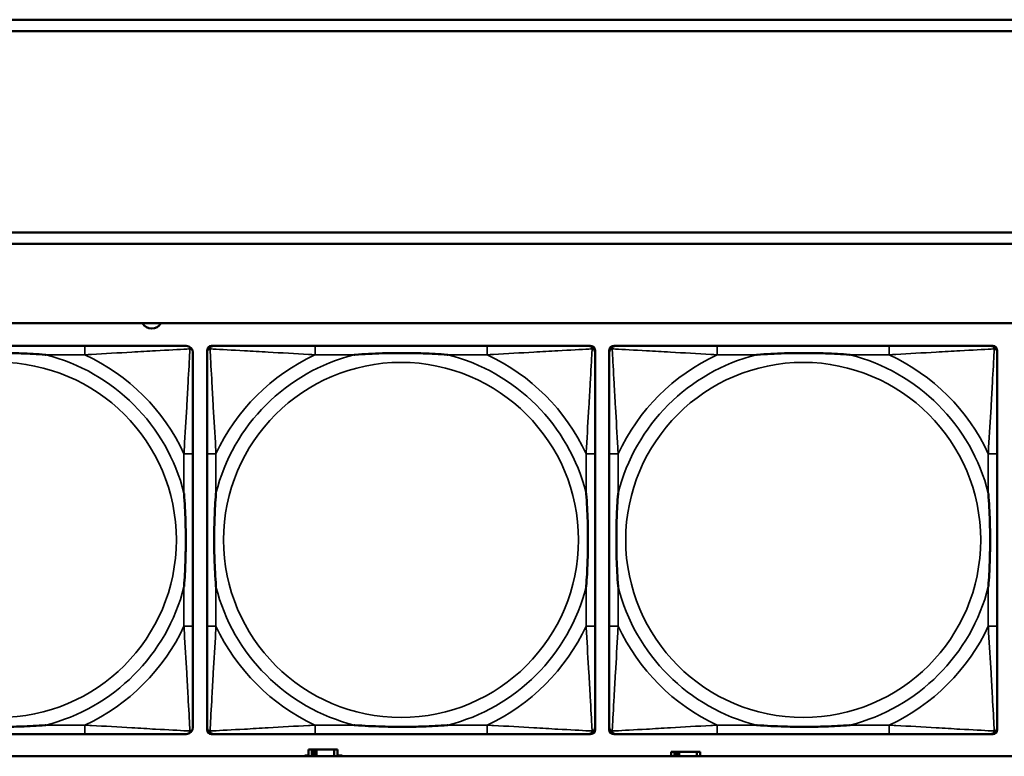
# Model space of a CAD drawing. Header units: inches. Extents: x 1.4 to 53.9, y 1.3 to 58.
# Tile 96 of 227: x 22 to 23.7, y 43.7 to 45. Entities that reach past the tile are written whole.
import ezdxf

# ---------------------------------------------------------------- set-up
doc = ezdxf.new("R2010")
doc.units = ezdxf.units.IN
doc.header["$MEASUREMENT"] = 0
doc.layers.add('Visible (ANSI)', color=7, linetype='Continuous', lineweight=50)
doc.layers.add('Visible Narrow (ANSI)', color=7, linetype='Continuous', lineweight=35)

msp = doc.modelspace()

# ---------------------------------------------------------------- linework, layer by layer
at = {"layer": 'Visible (ANSI)'}
for p, q in [((19.4287, 45.0414), (27.5757, 45.0414)), ((27.5757, 45.0214), (19.4287, 45.0214)), ((19.4287, 44.6661), (27.5757, 44.6661)), ((27.5757, 44.6461), (19.4287, 44.6461)), ((19.4287, 44.5061), (36.5227, 44.5061)), ((22.0933, 44.4658), (21.7894, 44.4658)), ((22.3088, 43.7886), (22.3088, 44.4579)), ((22.3167, 44.4658), (22.3206, 44.4658)), ((22.8033, 44.4658), (22.4994, 44.4658)), ((22.982, 44.4658), (22.986, 44.4658)), ((22.9939, 44.4579), (22.9939, 44.454)), ((23.0188, 43.7886), (23.0188, 44.4579)), ((23.0267, 44.4658), (23.0306, 44.4658)), ((23.5133, 44.4658), (23.2094, 44.4658)), ((23.692, 44.4658), (23.696, 44.4658)), ((23.7039, 44.4579), (23.7039, 44.454)), ((22.2839, 43.9713), (22.2839, 44.2753)), ((22.3088, 44.2753), (22.3088, 43.9713)), ((22.9939, 43.9713), (22.9939, 44.2753)), ((23.0188, 44.2753), (23.0188, 43.9713)), ((23.7039, 43.9713), (23.7039, 44.2753)), ((22.9939, 43.7926), (22.9939, 43.7886)), ((23.7039, 43.7926), (23.7039, 43.7886)), ((21.7894, 43.7808), (22.0933, 43.7808)), ((22.986, 43.7808), (22.3167, 43.7808)), ((22.4994, 43.7808), (22.8033, 43.7808)), ((23.696, 43.7808), (23.0267, 43.7808)), ((23.2094, 43.7808), (23.5133, 43.7808)), ((22.494, 43.7534), (22.4882, 43.7534)), ((22.4882, 43.7534), (22.4882, 43.7414)), ((22.494, 43.7534), (22.498, 43.7534)), ((22.494, 43.7414), (22.494, 43.7534)), ((22.498, 43.7414), (22.498, 43.7534)), ((22.498, 43.7534), (22.5021, 43.7534)), ((22.5021, 43.7534), (22.5021, 43.7414)), ((22.5021, 43.7534), (22.5334, 43.7534)), ((22.5334, 43.7534), (22.5334, 43.7414)), ((22.5392, 43.7534), (22.5334, 43.7534)), ((22.5392, 43.7414), (22.5392, 43.7534)), ((36.5227, 43.7414), (19.4287, 43.7414)), ((22.4817, 43.7414), (22.4817, 43.7429)), ((22.4817, 43.7429), (22.4882, 43.7429)), ((22.5392, 43.7429), (22.5473, 43.7429)), ((22.5473, 43.7429), (22.5473, 43.7414)), ((23.134, 43.7494), (23.1282, 43.7494)), ((23.1282, 43.7494), (23.1282, 43.7414)), ((23.134, 43.7494), (23.138, 43.7494)), ((23.134, 43.7414), (23.134, 43.7494)), ((23.138, 43.7414), (23.138, 43.7494)), ((23.138, 43.7494), (23.1421, 43.7494)), ((23.1421, 43.7494), (23.1421, 43.7414)), ((23.1421, 43.7494), (23.1734, 43.7494)), ((23.1734, 43.7494), (23.1734, 43.7414)), ((23.1792, 43.7494), (23.1734, 43.7494)), ((23.1792, 43.7414), (23.1792, 43.7494))]:
    msp.add_line(p, q, dxfattribs=at)
for centre, radius, start, end in [((22.2112, 44.5149), 0.0185, 208.5418, 331.4582), ((22.272, 44.454), 0.0118, 0, 90), ((22.3167, 44.4579), 0.00787, 90, 180), ((22.3206, 44.454), 0.0118, 90, 180), ((22.982, 44.454), 0.0118, 0, 90), ((22.986, 44.4579), 0.00787, 0, 90), ((23.0267, 44.4579), 0.00787, 90, 180), ((23.0306, 44.454), 0.0118, 90, 180), ((23.692, 44.454), 0.0118, 0, 90), ((23.696, 44.4579), 0.00787, 0, 90), ((22.272, 43.7926), 0.0118, 270, 360), ((22.3206, 43.7926), 0.0118, 180, 270), ((22.3167, 43.7886), 0.00787, 180, 270), ((22.982, 43.7926), 0.0118, 270, 360), ((22.986, 43.7886), 0.00787, 270, 0), ((23.0306, 43.7926), 0.0118, 180, 270), ((23.0267, 43.7886), 0.00787, 180, 270), ((23.692, 43.7926), 0.0118, 270, 360), ((23.696, 43.7886), 0.00787, 270, 0)]:
    msp.add_arc(centre, radius, start, end, dxfattribs=at)
for points, knots in [([(21.8586, 44.4501), (21.859, 44.4501), (21.8595, 44.4501), (21.876, 44.4514), (21.892, 44.4522), (21.915, 44.4529), (21.9217, 44.4531), (21.9309, 44.4532), (21.9333, 44.4532), (21.9374, 44.4532), (21.939, 44.4532), (21.9421, 44.4532), (21.9437, 44.4532), (21.9472, 44.4532), (21.9493, 44.4532), (21.9555, 44.4532), (21.9596, 44.4531), (21.9693, 44.4529), (21.9749, 44.4527), (21.9947, 44.452), (22.0087, 44.4512), (22.0232, 44.4501), (22.0236, 44.4501), (22.0241, 44.4501)], [-0.416114, -0.416114, -0.416114, -0.416114, -0.4127691, -0.4127691, -0.2896446, -0.2896446, -0.2388934, -0.2388934, -0.2201881, -0.2201881, -0.2080204, -0.2080204, -0.196499, -0.196499, -0.1809939, -0.1809939, -0.149741, -0.149741, -0.1073162, -0.1073162, 0, 0, 0.0033356, 0.0033356, 0.0033356, 0.0033356]), ([(22.272, 44.4658), (22.2572, 44.4658), (22.2156, 44.4658), (22.1749, 44.4658), (22.1484, 44.4658), (22.1205, 44.4658), (22.0933, 44.4658)], [-0.5252205, -0.5252205, -0.5252205, -0.5252205, -0.20743, -0.20743, -0.20743, 0, 0, 0, 0]), ([(22.2839, 44.2753), (22.2839, 44.2788), (22.2839, 44.2824), (22.2839, 44.286), (22.2839, 44.3192), (22.2839, 44.3529), (22.2839, 44.3838), (22.2839, 44.4107), (22.2839, 44.4363), (22.2839, 44.4497), (22.2839, 44.4513), (22.2839, 44.4528), (22.2839, 44.454)], [0, 0, 0, 0, 0.0272471, 0.0272471, 0.0272471, 0.2790553, 0.2790553, 0.2790553, 0.4988354, 0.4988354, 0.4988354, 0.5252205, 0.5252205, 0.5252205, 0.5252205]), ([(22.3088, 44.454), (22.3088, 44.4391), (22.3088, 44.3975), (22.3088, 44.3569), (22.3088, 44.3303), (22.3088, 44.3025), (22.3088, 44.2753)], [-0.5252205, -0.5252205, -0.5252205, -0.5252205, -0.20743, -0.20743, -0.20743, 0, 0, 0, 0]), ([(22.4994, 44.4658), (22.4958, 44.4658), (22.4922, 44.4658), (22.4886, 44.4658), (22.4554, 44.4658), (22.4217, 44.4658), (22.3908, 44.4658), (22.3639, 44.4658), (22.3383, 44.4658), (22.3249, 44.4658), (22.3233, 44.4658), (22.3219, 44.4658), (22.3206, 44.4658)], [0, 0, 0, 0, 0.0272471, 0.0272471, 0.0272471, 0.2790553, 0.2790553, 0.2790553, 0.4988354, 0.4988354, 0.4988354, 0.5252205, 0.5252205, 0.5252205, 0.5252205]), ([(22.5686, 44.4501), (22.569, 44.4501), (22.5695, 44.4501), (22.586, 44.4514), (22.602, 44.4522), (22.625, 44.4529), (22.6317, 44.4531), (22.6409, 44.4532), (22.6433, 44.4532), (22.6474, 44.4532), (22.649, 44.4532), (22.6521, 44.4532), (22.6537, 44.4532), (22.6572, 44.4532), (22.6593, 44.4532), (22.6655, 44.4532), (22.6696, 44.4531), (22.6793, 44.4529), (22.6849, 44.4527), (22.7047, 44.452), (22.7187, 44.4512), (22.7332, 44.4501), (22.7336, 44.4501), (22.7341, 44.4501)], [-0.416114, -0.416114, -0.416114, -0.416114, -0.4127691, -0.4127691, -0.2896446, -0.2896446, -0.2388934, -0.2388934, -0.2201881, -0.2201881, -0.2080204, -0.2080204, -0.196499, -0.196499, -0.1809939, -0.1809939, -0.149741, -0.149741, -0.1073162, -0.1073162, 0, 0, 0.0033356, 0.0033356, 0.0033356, 0.0033356]), ([(22.982, 44.4658), (22.9672, 44.4658), (22.9256, 44.4658), (22.8849, 44.4658), (22.8584, 44.4658), (22.8305, 44.4658), (22.8033, 44.4658)], [-0.5252205, -0.5252205, -0.5252205, -0.5252205, -0.20743, -0.20743, -0.20743, 0, 0, 0, 0]), ([(22.9939, 44.2753), (22.9939, 44.2788), (22.9939, 44.2824), (22.9939, 44.286), (22.9939, 44.3192), (22.9939, 44.3529), (22.9939, 44.3838), (22.9939, 44.4107), (22.9939, 44.4363), (22.9939, 44.4497), (22.9939, 44.4513), (22.9939, 44.4528), (22.9939, 44.454)], [0, 0, 0, 0, 0.0272471, 0.0272471, 0.0272471, 0.2790553, 0.2790553, 0.2790553, 0.4988354, 0.4988354, 0.4988354, 0.5252205, 0.5252205, 0.5252205, 0.5252205]), ([(23.0188, 44.454), (23.0188, 44.4391), (23.0188, 44.3975), (23.0188, 44.3569), (23.0188, 44.3303), (23.0188, 44.3025), (23.0188, 44.2753)], [-0.5252205, -0.5252205, -0.5252205, -0.5252205, -0.20743, -0.20743, -0.20743, 0, 0, 0, 0]), ([(23.2094, 44.4658), (23.2058, 44.4658), (23.2022, 44.4658), (23.1986, 44.4658), (23.1654, 44.4658), (23.1317, 44.4658), (23.1008, 44.4658), (23.0739, 44.4658), (23.0483, 44.4658), (23.0349, 44.4658), (23.0333, 44.4658), (23.0319, 44.4658), (23.0306, 44.4658)], [0, 0, 0, 0, 0.0272471, 0.0272471, 0.0272471, 0.2790553, 0.2790553, 0.2790553, 0.4988354, 0.4988354, 0.4988354, 0.5252205, 0.5252205, 0.5252205, 0.5252205]), ([(23.2786, 44.4501), (23.279, 44.4501), (23.2795, 44.4501), (23.296, 44.4514), (23.312, 44.4522), (23.335, 44.4529), (23.3417, 44.4531), (23.3509, 44.4532), (23.3533, 44.4532), (23.3574, 44.4532), (23.359, 44.4532), (23.3621, 44.4532), (23.3637, 44.4532), (23.3672, 44.4532), (23.3693, 44.4532), (23.3755, 44.4532), (23.3796, 44.4531), (23.3893, 44.4529), (23.3949, 44.4527), (23.4147, 44.452), (23.4287, 44.4512), (23.4432, 44.4501), (23.4436, 44.4501), (23.4441, 44.4501)], [-0.416114, -0.416114, -0.416114, -0.416114, -0.4127691, -0.4127691, -0.2896446, -0.2896446, -0.2388934, -0.2388934, -0.2201881, -0.2201881, -0.2080204, -0.2080204, -0.196499, -0.196499, -0.1809939, -0.1809939, -0.149741, -0.149741, -0.1073162, -0.1073162, 0, 0, 0.0033356, 0.0033356, 0.0033356, 0.0033356]), ([(23.692, 44.4658), (23.6772, 44.4658), (23.6356, 44.4658), (23.5949, 44.4658), (23.5684, 44.4658), (23.5405, 44.4658), (23.5133, 44.4658)], [-0.5252205, -0.5252205, -0.5252205, -0.5252205, -0.20743, -0.20743, -0.20743, 0, 0, 0, 0]), ([(23.7039, 44.2753), (23.7039, 44.2788), (23.7039, 44.2824), (23.7039, 44.286), (23.7039, 44.3192), (23.7039, 44.3529), (23.7039, 44.3838), (23.7039, 44.4107), (23.7039, 44.4363), (23.7039, 44.4497), (23.7039, 44.4513), (23.7039, 44.4528), (23.7039, 44.454)], [0, 0, 0, 0, 0.0272471, 0.0272471, 0.0272471, 0.2790553, 0.2790553, 0.2790553, 0.4988354, 0.4988354, 0.4988354, 0.5252205, 0.5252205, 0.5252205, 0.5252205]), ([(22.2681, 44.206), (22.2681, 44.2056), (22.2682, 44.2052), (22.2694, 44.1887), (22.2703, 44.1726), (22.271, 44.1496), (22.2711, 44.143), (22.2712, 44.1338), (22.2713, 44.1313), (22.2713, 44.1272), (22.2713, 44.1256), (22.2713, 44.1225), (22.2713, 44.121), (22.2713, 44.1174), (22.2713, 44.1153), (22.2712, 44.1092), (22.2711, 44.105), (22.2709, 44.0953), (22.2708, 44.0897), (22.2701, 44.0699), (22.2693, 44.0559), (22.2682, 44.0414), (22.2681, 44.041), (22.2681, 44.0405)], [-0.416114, -0.416114, -0.416114, -0.416114, -0.4127691, -0.4127691, -0.2896446, -0.2896446, -0.2388934, -0.2388934, -0.2201881, -0.2201881, -0.2080204, -0.2080204, -0.196499, -0.196499, -0.1809939, -0.1809939, -0.149741, -0.149741, -0.1073162, -0.1073162, 0, 0, 0.0033356, 0.0033356, 0.0033356, 0.0033356]), ([(22.3246, 44.0405), (22.3245, 44.041), (22.3245, 44.0414), (22.3233, 44.0579), (22.3224, 44.074), (22.3217, 44.0969), (22.3215, 44.1036), (22.3214, 44.1128), (22.3214, 44.1153), (22.3214, 44.1194), (22.3214, 44.121), (22.3214, 44.1241), (22.3214, 44.1256), (22.3214, 44.1292), (22.3214, 44.1312), (22.3215, 44.1374), (22.3215, 44.1416), (22.3217, 44.1513), (22.3219, 44.1569), (22.3226, 44.1766), (22.3234, 44.1907), (22.3245, 44.2052), (22.3245, 44.2056), (22.3246, 44.206)], [-0.416114, -0.416114, -0.416114, -0.416114, -0.4127691, -0.4127691, -0.2896446, -0.2896446, -0.2388934, -0.2388934, -0.2201881, -0.2201881, -0.2080204, -0.2080204, -0.196499, -0.196499, -0.1809939, -0.1809939, -0.149741, -0.149741, -0.1073162, -0.1073162, 0, 0, 0.0033356, 0.0033356, 0.0033356, 0.0033356]), ([(22.9781, 44.206), (22.9781, 44.2056), (22.9782, 44.2052), (22.9794, 44.1887), (22.9803, 44.1726), (22.981, 44.1496), (22.9811, 44.143), (22.9812, 44.1338), (22.9813, 44.1313), (22.9813, 44.1272), (22.9813, 44.1256), (22.9813, 44.1225), (22.9813, 44.121), (22.9813, 44.1174), (22.9813, 44.1153), (22.9812, 44.1092), (22.9811, 44.105), (22.9809, 44.0953), (22.9808, 44.0897), (22.9801, 44.0699), (22.9793, 44.0559), (22.9782, 44.0414), (22.9781, 44.041), (22.9781, 44.0405)], [-0.416114, -0.416114, -0.416114, -0.416114, -0.4127691, -0.4127691, -0.2896446, -0.2896446, -0.2388934, -0.2388934, -0.2201881, -0.2201881, -0.2080204, -0.2080204, -0.196499, -0.196499, -0.1809939, -0.1809939, -0.149741, -0.149741, -0.1073162, -0.1073162, 0, 0, 0.0033356, 0.0033356, 0.0033356, 0.0033356]), ([(23.0346, 44.0405), (23.0345, 44.041), (23.0345, 44.0414), (23.0333, 44.0579), (23.0324, 44.074), (23.0317, 44.0969), (23.0315, 44.1036), (23.0314, 44.1128), (23.0314, 44.1153), (23.0314, 44.1194), (23.0314, 44.121), (23.0314, 44.1241), (23.0314, 44.1256), (23.0314, 44.1292), (23.0314, 44.1312), (23.0315, 44.1374), (23.0315, 44.1416), (23.0317, 44.1513), (23.0319, 44.1569), (23.0326, 44.1766), (23.0334, 44.1907), (23.0345, 44.2052), (23.0345, 44.2056), (23.0346, 44.206)], [-0.416114, -0.416114, -0.416114, -0.416114, -0.4127691, -0.4127691, -0.2896446, -0.2896446, -0.2388934, -0.2388934, -0.2201881, -0.2201881, -0.2080204, -0.2080204, -0.196499, -0.196499, -0.1809939, -0.1809939, -0.149741, -0.149741, -0.1073162, -0.1073162, 0, 0, 0.0033356, 0.0033356, 0.0033356, 0.0033356]), ([(23.6881, 44.206), (23.6881, 44.2056), (23.6882, 44.2052), (23.6894, 44.1887), (23.6903, 44.1726), (23.691, 44.1496), (23.6911, 44.143), (23.6912, 44.1338), (23.6913, 44.1313), (23.6913, 44.1272), (23.6913, 44.1256), (23.6913, 44.1225), (23.6913, 44.121), (23.6913, 44.1174), (23.6913, 44.1153), (23.6912, 44.1092), (23.6911, 44.105), (23.6909, 44.0953), (23.6908, 44.0897), (23.6901, 44.0699), (23.6893, 44.0559), (23.6882, 44.0414), (23.6881, 44.041), (23.6881, 44.0405)], [-0.416114, -0.416114, -0.416114, -0.416114, -0.4127691, -0.4127691, -0.2896446, -0.2896446, -0.2388934, -0.2388934, -0.2201881, -0.2201881, -0.2080204, -0.2080204, -0.196499, -0.196499, -0.1809939, -0.1809939, -0.149741, -0.149741, -0.1073162, -0.1073162, 0, 0, 0.0033356, 0.0033356, 0.0033356, 0.0033356]), ([(22.2839, 43.7926), (22.2839, 43.8075), (22.2839, 43.8491), (22.2839, 43.8897), (22.2839, 43.9163), (22.2839, 43.9441), (22.2839, 43.9713)], [-0.5252205, -0.5252205, -0.5252205, -0.5252205, -0.20743, -0.20743, -0.20743, 0, 0, 0, 0]), ([(22.3088, 43.9713), (22.3088, 43.9441), (22.3088, 43.9163), (22.3088, 43.8897), (22.3088, 43.8491), (22.3088, 43.8075), (22.3088, 43.7926)], [3.9382945, 3.9382945, 3.9382945, 3.9382945, 4.1457245, 4.1457245, 4.1457245, 4.463515, 4.463515, 4.463515, 4.463515]), ([(22.9939, 43.7926), (22.9939, 43.8075), (22.9939, 43.8491), (22.9939, 43.8897), (22.9939, 43.9163), (22.9939, 43.9441), (22.9939, 43.9713)], [-0.5252205, -0.5252205, -0.5252205, -0.5252205, -0.20743, -0.20743, -0.20743, 0, 0, 0, 0]), ([(23.0188, 43.9713), (23.0188, 43.9441), (23.0188, 43.9163), (23.0188, 43.8897), (23.0188, 43.8491), (23.0188, 43.8075), (23.0188, 43.7926)], [3.9382945, 3.9382945, 3.9382945, 3.9382945, 4.1457245, 4.1457245, 4.1457245, 4.463515, 4.463515, 4.463515, 4.463515]), ([(23.7039, 43.7926), (23.7039, 43.8075), (23.7039, 43.8491), (23.7039, 43.8897), (23.7039, 43.9163), (23.7039, 43.9441), (23.7039, 43.9713)], [-0.5252205, -0.5252205, -0.5252205, -0.5252205, -0.20743, -0.20743, -0.20743, 0, 0, 0, 0]), ([(22.0241, 43.7965), (22.0236, 43.7965), (22.0232, 43.7965), (22.0087, 43.7954), (21.9947, 43.7946), (21.9749, 43.7939), (21.9693, 43.7937), (21.9596, 43.7935), (21.9555, 43.7934), (21.9493, 43.7934), (21.9472, 43.7934), (21.9437, 43.7934), (21.9421, 43.7934), (21.939, 43.7934), (21.9374, 43.7934), (21.9333, 43.7934), (21.9309, 43.7934), (21.9217, 43.7935), (21.915, 43.7937), (21.892, 43.7944), (21.876, 43.7952), (21.8595, 43.7965), (21.859, 43.7965), (21.8586, 43.7965)], [-0.4149464, -0.4149464, -0.4149464, -0.4149464, -0.41162, -0.41162, -0.3046026, -0.3046026, -0.2622958, -0.2622958, -0.23113, -0.23113, -0.215668, -0.215668, -0.2041787, -0.2041787, -0.1920448, -0.1920448, -0.1733916, -0.1733916, -0.1227817, -0.1227817, 0, 0, 0.0033356, 0.0033356, 0.0033356, 0.0033356]), ([(22.7341, 43.7965), (22.7336, 43.7965), (22.7332, 43.7965), (22.7187, 43.7954), (22.7047, 43.7946), (22.6849, 43.7939), (22.6793, 43.7937), (22.6696, 43.7935), (22.6655, 43.7934), (22.6593, 43.7934), (22.6572, 43.7934), (22.6537, 43.7934), (22.6521, 43.7934), (22.649, 43.7934), (22.6474, 43.7934), (22.6433, 43.7934), (22.6409, 43.7934), (22.6317, 43.7935), (22.625, 43.7937), (22.602, 43.7944), (22.586, 43.7952), (22.5695, 43.7965), (22.569, 43.7965), (22.5686, 43.7965)], [-0.4149464, -0.4149464, -0.4149464, -0.4149464, -0.41162, -0.41162, -0.3046026, -0.3046026, -0.2622958, -0.2622958, -0.23113, -0.23113, -0.215668, -0.215668, -0.2041787, -0.2041787, -0.1920448, -0.1920448, -0.1733916, -0.1733916, -0.1227817, -0.1227817, 0, 0, 0.0033356, 0.0033356, 0.0033356, 0.0033356]), ([(23.4441, 43.7965), (23.4436, 43.7965), (23.4432, 43.7965), (23.4287, 43.7954), (23.4147, 43.7946), (23.3949, 43.7939), (23.3893, 43.7937), (23.3796, 43.7935), (23.3755, 43.7934), (23.3693, 43.7934), (23.3672, 43.7934), (23.3637, 43.7934), (23.3621, 43.7934), (23.359, 43.7934), (23.3574, 43.7934), (23.3533, 43.7934), (23.3509, 43.7934), (23.3417, 43.7935), (23.335, 43.7937), (23.312, 43.7944), (23.296, 43.7952), (23.2795, 43.7965), (23.279, 43.7965), (23.2786, 43.7965)], [-0.4149464, -0.4149464, -0.4149464, -0.4149464, -0.41162, -0.41162, -0.3046026, -0.3046026, -0.2622958, -0.2622958, -0.23113, -0.23113, -0.215668, -0.215668, -0.2041787, -0.2041787, -0.1920448, -0.1920448, -0.1733916, -0.1733916, -0.1227817, -0.1227817, 0, 0, 0.0033356, 0.0033356, 0.0033356, 0.0033356]), ([(22.0933, 43.7808), (22.1205, 43.7808), (22.1484, 43.7808), (22.1749, 43.7808), (22.2156, 43.7808), (22.2572, 43.7808), (22.272, 43.7808)], [3.9382945, 3.9382945, 3.9382945, 3.9382945, 4.1457245, 4.1457245, 4.1457245, 4.463515, 4.463515, 4.463515, 4.463515]), ([(22.3206, 43.7808), (22.3355, 43.7808), (22.3771, 43.7808), (22.4178, 43.7808), (22.4443, 43.7808), (22.4722, 43.7808), (22.4994, 43.7808)], [-0.5252205, -0.5252205, -0.5252205, -0.5252205, -0.20743, -0.20743, -0.20743, 0, 0, 0, 0]), ([(22.8033, 43.7808), (22.8305, 43.7808), (22.8584, 43.7808), (22.8849, 43.7808), (22.9256, 43.7808), (22.9672, 43.7808), (22.982, 43.7808)], [3.9382945, 3.9382945, 3.9382945, 3.9382945, 4.1457245, 4.1457245, 4.1457245, 4.463515, 4.463515, 4.463515, 4.463515]), ([(23.0306, 43.7808), (23.0455, 43.7808), (23.0871, 43.7808), (23.1278, 43.7808), (23.1543, 43.7808), (23.1822, 43.7808), (23.2094, 43.7808)], [-0.5252205, -0.5252205, -0.5252205, -0.5252205, -0.20743, -0.20743, -0.20743, 0, 0, 0, 0]), ([(23.5133, 43.7808), (23.5405, 43.7808), (23.5684, 43.7808), (23.5949, 43.7808), (23.6356, 43.7808), (23.6772, 43.7808), (23.692, 43.7808)], [3.9382945, 3.9382945, 3.9382945, 3.9382945, 4.1457245, 4.1457245, 4.1457245, 4.463515, 4.463515, 4.463515, 4.463515])]:
    msp.add_open_spline(points, degree=3, knots=knots, dxfattribs=at)
at = {"layer": 'Visible Narrow (ANSI)'}
for p, q in [((22.0241, 44.4501), (22.0933, 44.4501)), ((22.0933, 44.4658), (22.0933, 44.4501)), ((22.4994, 44.4658), (22.4994, 44.4501)), ((22.4994, 44.4501), (22.5686, 44.4501)), ((22.7341, 44.4501), (22.8033, 44.4501)), ((22.8033, 44.4658), (22.8033, 44.4501)), ((23.2094, 44.4658), (23.2094, 44.4501)), ((23.2094, 44.4501), (23.2786, 44.4501)), ((23.4441, 44.4501), (23.5133, 44.4501)), ((23.5133, 44.4658), (23.5133, 44.4501)), ((22.2839, 44.2753), (22.2681, 44.2753)), ((22.2681, 44.2753), (22.2681, 44.206)), ((22.3246, 44.2753), (22.3088, 44.2753)), ((22.3246, 44.206), (22.3246, 44.2753)), ((22.9939, 44.2753), (22.9781, 44.2753)), ((22.9781, 44.2753), (22.9781, 44.206)), ((23.0346, 44.2753), (23.0188, 44.2753)), ((23.0346, 44.206), (23.0346, 44.2753)), ((23.7039, 44.2753), (23.6881, 44.2753)), ((23.6881, 44.2753), (23.6881, 44.206)), ((22.2681, 44.0405), (22.2681, 43.9713)), ((22.3246, 43.9713), (22.3246, 44.0405)), ((22.9781, 44.0405), (22.9781, 43.9713)), ((23.0346, 43.9713), (23.0346, 44.0405)), ((23.6881, 44.0405), (23.6881, 43.9713)), ((22.2839, 43.9713), (22.2681, 43.9713)), ((22.3246, 43.9713), (22.3088, 43.9713)), ((22.9939, 43.9713), (22.9781, 43.9713)), ((23.0346, 43.9713), (23.0188, 43.9713)), ((23.7039, 43.9713), (23.6881, 43.9713)), ((22.0933, 43.7965), (22.0241, 43.7965)), ((22.0933, 43.7965), (22.0933, 43.7808)), ((22.4994, 43.7965), (22.4994, 43.7808)), ((22.5686, 43.7965), (22.4994, 43.7965)), ((22.8033, 43.7965), (22.7341, 43.7965)), ((22.8033, 43.7965), (22.8033, 43.7808)), ((23.2094, 43.7965), (23.2094, 43.7808)), ((23.2786, 43.7965), (23.2094, 43.7965)), ((23.5133, 43.7965), (23.4441, 43.7965)), ((23.5133, 43.7965), (23.5133, 43.7808))]:
    msp.add_line(p, q, dxfattribs=at)
for centre in [(21.9413, 44.1233), (22.6513, 44.1233), (23.3613, 44.1233)]:
    msp.add_circle(centre, 0.3133, dxfattribs=at)
for centre, radius, start, end in [((21.9413, 44.1233), 0.3371, 14.2103, 75.7897), ((21.9413, 44.1233), 0.3604, 24.9407, 65.0593), ((22.6513, 44.1233), 0.3371, 104.2103, 165.7897), ((22.6513, 44.1233), 0.3604, 114.9407, 155.0593), ((22.6513, 44.1233), 0.3371, 14.2103, 75.7897), ((22.6513, 44.1233), 0.3604, 24.9407, 65.0593), ((23.3613, 44.1233), 0.3371, 104.2103, 165.7897), ((23.3613, 44.1233), 0.3604, 114.9407, 155.0593), ((23.3613, 44.1233), 0.3371, 14.2103, 75.7897), ((23.3613, 44.1233), 0.3604, 24.9407, 65.0593), ((21.9413, 44.1233), 0.3371, 284.2103, 345.7897), ((22.6513, 44.1233), 0.3371, 194.2103, 255.7897), ((22.6513, 44.1233), 0.3371, 284.2103, 345.7897), ((23.3613, 44.1233), 0.3371, 194.2103, 255.7897), ((23.3613, 44.1233), 0.3371, 284.2103, 345.7897), ((21.9413, 44.1233), 0.3604, 294.9407, 335.0593), ((22.6513, 44.1233), 0.3604, 204.9407, 245.0593), ((22.6513, 44.1233), 0.3604, 294.9407, 335.0593), ((23.3613, 44.1233), 0.3604, 204.9407, 245.0593), ((23.3613, 44.1233), 0.3604, 294.9407, 335.0593)]:
    msp.add_arc(centre, radius, start, end, dxfattribs=at)
for points, knots in [([(22.0933, 44.4501), (22.097, 44.4503), (22.1008, 44.4505), (22.1282, 44.452), (22.1524, 44.4534), (22.1902, 44.4556), (22.2043, 44.4565), (22.2395, 44.4584), (22.2596, 44.4595), (22.275, 44.4603), (22.2769, 44.4604), (22.2786, 44.4605)], [0, 0, 0, 0, 0.0278591, 0.0278591, 0.201273, 0.201273, 0.3066357, 0.3066357, 0.475216, 0.475216, 0.5007189, 0.5007189, 0.5007189, 0.5007189]), ([(22.2786, 44.4605), (22.2785, 44.4588), (22.2784, 44.457), (22.2776, 44.4416), (22.2765, 44.4214), (22.2745, 44.3862), (22.2737, 44.3722), (22.2715, 44.3343), (22.27, 44.3101), (22.2685, 44.2828), (22.2683, 44.279), (22.2681, 44.2753)], [-0.5007189, -0.5007189, -0.5007189, -0.5007189, -0.475216, -0.475216, -0.3066357, -0.3066357, -0.201273, -0.201273, -0.0278591, -0.0278591, 0, 0, 0, 0]), ([(22.272, 44.4658), (22.2727, 44.4658), (22.2732, 44.4657), (22.2742, 44.4655), (22.2746, 44.4653), (22.2753, 44.465), (22.2755, 44.4649), (22.2759, 44.4646), (22.276, 44.4645), (22.2764, 44.4642), (22.2767, 44.4639), (22.2773, 44.4632), (22.2776, 44.4627), (22.2782, 44.4617), (22.2784, 44.4611), (22.2786, 44.4605)], [-0.02627331, -0.02627331, -0.02627331, -0.02627331, -0.02158775, -0.02158775, -0.01736415, -0.01736415, -0.0147244, -0.0147244, -0.01307456, -0.01307456, -0.00977487, -0.00977487, -0.00449537, -0.00449537, 0.00012419, 0.00012419, 0.00012419, 0.00012419]), ([(22.2786, 44.4605), (22.2792, 44.4604), (22.2797, 44.4601), (22.2807, 44.4596), (22.2812, 44.4593), (22.2819, 44.4587), (22.2822, 44.4584), (22.2825, 44.458), (22.2826, 44.4579), (22.2829, 44.4575), (22.283, 44.4572), (22.2834, 44.4566), (22.2835, 44.4562), (22.2838, 44.4552), (22.2839, 44.4546), (22.2839, 44.454)], [-0.00012419, -0.00012419, -0.00012419, -0.00012419, 0.00449537, 0.00449537, 0.00977487, 0.00977487, 0.01307456, 0.01307456, 0.0147244, 0.0147244, 0.01736415, 0.01736415, 0.02158775, 0.02158775, 0.02627331, 0.02627331, 0.02627331, 0.02627331]), ([(22.3088, 44.454), (22.3088, 44.4546), (22.3089, 44.4552), (22.3091, 44.4562), (22.3093, 44.4566), (22.3096, 44.4572), (22.3098, 44.4575), (22.31, 44.4579), (22.3101, 44.458), (22.3105, 44.4584), (22.3107, 44.4587), (22.3114, 44.4593), (22.3119, 44.4596), (22.313, 44.4601), (22.3135, 44.4604), (22.3141, 44.4605)], [-0.02627331, -0.02627331, -0.02627331, -0.02627331, -0.02158775, -0.02158775, -0.01736415, -0.01736415, -0.0147244, -0.0147244, -0.01307456, -0.01307456, -0.00977487, -0.00977487, -0.00449537, -0.00449537, 0.00012419, 0.00012419, 0.00012419, 0.00012419]), ([(22.3141, 44.4605), (22.3143, 44.4611), (22.3145, 44.4617), (22.315, 44.4627), (22.3154, 44.4632), (22.316, 44.4639), (22.3162, 44.4642), (22.3166, 44.4645), (22.3168, 44.4646), (22.3171, 44.4649), (22.3174, 44.465), (22.318, 44.4653), (22.3185, 44.4655), (22.3195, 44.4657), (22.32, 44.4658), (22.3206, 44.4658)], [-0.00012419, -0.00012419, -0.00012419, -0.00012419, 0.00449537, 0.00449537, 0.00977487, 0.00977487, 0.01307456, 0.01307456, 0.0147244, 0.0147244, 0.01736415, 0.01736415, 0.02158775, 0.02158775, 0.02627331, 0.02627331, 0.02627331, 0.02627331]), ([(22.3246, 44.2753), (22.3244, 44.279), (22.3242, 44.2828), (22.3226, 44.3101), (22.3212, 44.3343), (22.319, 44.3722), (22.3182, 44.3862), (22.3162, 44.4214), (22.3151, 44.4416), (22.3143, 44.457), (22.3142, 44.4588), (22.3141, 44.4605)], [0, 0, 0, 0, 0.0278591, 0.0278591, 0.201273, 0.201273, 0.3066357, 0.3066357, 0.475216, 0.475216, 0.5007189, 0.5007189, 0.5007189, 0.5007189]), ([(22.3141, 44.4605), (22.3158, 44.4604), (22.3176, 44.4603), (22.3331, 44.4595), (22.3532, 44.4584), (22.3884, 44.4565), (22.4025, 44.4556), (22.4403, 44.4534), (22.4645, 44.452), (22.4919, 44.4505), (22.4956, 44.4503), (22.4994, 44.4501)], [-0.5007189, -0.5007189, -0.5007189, -0.5007189, -0.475216, -0.475216, -0.3066357, -0.3066357, -0.201273, -0.201273, -0.0278591, -0.0278591, 0, 0, 0, 0]), ([(22.8033, 44.4501), (22.807, 44.4503), (22.8108, 44.4505), (22.8382, 44.452), (22.8624, 44.4534), (22.9002, 44.4556), (22.9143, 44.4565), (22.9495, 44.4584), (22.9696, 44.4595), (22.985, 44.4603), (22.9869, 44.4604), (22.9886, 44.4605)], [0, 0, 0, 0, 0.0278591, 0.0278591, 0.201273, 0.201273, 0.3066357, 0.3066357, 0.475216, 0.475216, 0.5007189, 0.5007189, 0.5007189, 0.5007189]), ([(22.9886, 44.4605), (22.9885, 44.4588), (22.9884, 44.457), (22.9876, 44.4416), (22.9865, 44.4214), (22.9845, 44.3862), (22.9837, 44.3722), (22.9815, 44.3343), (22.98, 44.3101), (22.9785, 44.2828), (22.9783, 44.279), (22.9781, 44.2753)], [-0.5007189, -0.5007189, -0.5007189, -0.5007189, -0.475216, -0.475216, -0.3066357, -0.3066357, -0.201273, -0.201273, -0.0278591, -0.0278591, 0, 0, 0, 0]), ([(22.982, 44.4658), (22.9827, 44.4658), (22.9832, 44.4657), (22.9842, 44.4655), (22.9846, 44.4653), (22.9853, 44.465), (22.9855, 44.4649), (22.9859, 44.4646), (22.986, 44.4645), (22.9864, 44.4642), (22.9867, 44.4639), (22.9873, 44.4632), (22.9876, 44.4627), (22.9882, 44.4617), (22.9884, 44.4611), (22.9886, 44.4605)], [-0.02627331, -0.02627331, -0.02627331, -0.02627331, -0.02158775, -0.02158775, -0.01736415, -0.01736415, -0.0147244, -0.0147244, -0.01307456, -0.01307456, -0.00977487, -0.00977487, -0.00449537, -0.00449537, 0.00012419, 0.00012419, 0.00012419, 0.00012419]), ([(22.9886, 44.4605), (22.9892, 44.4604), (22.9897, 44.4601), (22.9907, 44.4596), (22.9912, 44.4593), (22.9919, 44.4587), (22.9922, 44.4584), (22.9925, 44.458), (22.9926, 44.4579), (22.9929, 44.4575), (22.993, 44.4572), (22.9934, 44.4566), (22.9935, 44.4562), (22.9938, 44.4552), (22.9939, 44.4546), (22.9939, 44.454)], [-0.00012419, -0.00012419, -0.00012419, -0.00012419, 0.00449537, 0.00449537, 0.00977487, 0.00977487, 0.01307456, 0.01307456, 0.0147244, 0.0147244, 0.01736415, 0.01736415, 0.02158775, 0.02158775, 0.02627331, 0.02627331, 0.02627331, 0.02627331]), ([(23.0188, 44.454), (23.0188, 44.4546), (23.0189, 44.4552), (23.0191, 44.4562), (23.0193, 44.4566), (23.0196, 44.4572), (23.0198, 44.4575), (23.02, 44.4579), (23.0201, 44.458), (23.0205, 44.4584), (23.0207, 44.4587), (23.0214, 44.4593), (23.0219, 44.4596), (23.023, 44.4601), (23.0235, 44.4604), (23.0241, 44.4605)], [-0.02627331, -0.02627331, -0.02627331, -0.02627331, -0.02158775, -0.02158775, -0.01736415, -0.01736415, -0.0147244, -0.0147244, -0.01307456, -0.01307456, -0.00977487, -0.00977487, -0.00449537, -0.00449537, 0.00012419, 0.00012419, 0.00012419, 0.00012419]), ([(23.0241, 44.4605), (23.0243, 44.4611), (23.0245, 44.4617), (23.025, 44.4627), (23.0254, 44.4632), (23.026, 44.4639), (23.0262, 44.4642), (23.0266, 44.4645), (23.0268, 44.4646), (23.0271, 44.4649), (23.0274, 44.465), (23.028, 44.4653), (23.0285, 44.4655), (23.0295, 44.4657), (23.03, 44.4658), (23.0306, 44.4658)], [-0.00012419, -0.00012419, -0.00012419, -0.00012419, 0.00449537, 0.00449537, 0.00977487, 0.00977487, 0.01307456, 0.01307456, 0.0147244, 0.0147244, 0.01736415, 0.01736415, 0.02158775, 0.02158775, 0.02627331, 0.02627331, 0.02627331, 0.02627331]), ([(23.0346, 44.2753), (23.0344, 44.279), (23.0342, 44.2828), (23.0326, 44.3101), (23.0312, 44.3343), (23.029, 44.3722), (23.0282, 44.3862), (23.0262, 44.4214), (23.0251, 44.4416), (23.0243, 44.457), (23.0242, 44.4588), (23.0241, 44.4605)], [0, 0, 0, 0, 0.0278591, 0.0278591, 0.201273, 0.201273, 0.3066357, 0.3066357, 0.475216, 0.475216, 0.5007189, 0.5007189, 0.5007189, 0.5007189]), ([(23.0241, 44.4605), (23.0258, 44.4604), (23.0276, 44.4603), (23.0431, 44.4595), (23.0632, 44.4584), (23.0984, 44.4565), (23.1125, 44.4556), (23.1503, 44.4534), (23.1745, 44.452), (23.2019, 44.4505), (23.2056, 44.4503), (23.2094, 44.4501)], [-0.5007189, -0.5007189, -0.5007189, -0.5007189, -0.475216, -0.475216, -0.3066357, -0.3066357, -0.201273, -0.201273, -0.0278591, -0.0278591, 0, 0, 0, 0]), ([(23.5133, 44.4501), (23.517, 44.4503), (23.5208, 44.4505), (23.5482, 44.452), (23.5724, 44.4534), (23.6102, 44.4556), (23.6243, 44.4565), (23.6595, 44.4584), (23.6796, 44.4595), (23.695, 44.4603), (23.6969, 44.4604), (23.6986, 44.4605)], [0, 0, 0, 0, 0.0278591, 0.0278591, 0.201273, 0.201273, 0.3066357, 0.3066357, 0.475216, 0.475216, 0.5007189, 0.5007189, 0.5007189, 0.5007189]), ([(23.6986, 44.4605), (23.6985, 44.4588), (23.6984, 44.457), (23.6976, 44.4416), (23.6965, 44.4214), (23.6945, 44.3862), (23.6937, 44.3722), (23.6915, 44.3343), (23.69, 44.3101), (23.6885, 44.2828), (23.6883, 44.279), (23.6881, 44.2753)], [-0.5007189, -0.5007189, -0.5007189, -0.5007189, -0.475216, -0.475216, -0.3066357, -0.3066357, -0.201273, -0.201273, -0.0278591, -0.0278591, 0, 0, 0, 0]), ([(23.692, 44.4658), (23.6927, 44.4658), (23.6932, 44.4657), (23.6942, 44.4655), (23.6946, 44.4653), (23.6953, 44.465), (23.6955, 44.4649), (23.6959, 44.4646), (23.696, 44.4645), (23.6964, 44.4642), (23.6967, 44.4639), (23.6973, 44.4632), (23.6976, 44.4627), (23.6982, 44.4617), (23.6984, 44.4611), (23.6986, 44.4605)], [-0.02627331, -0.02627331, -0.02627331, -0.02627331, -0.02158775, -0.02158775, -0.01736415, -0.01736415, -0.0147244, -0.0147244, -0.01307456, -0.01307456, -0.00977487, -0.00977487, -0.00449537, -0.00449537, 0.00012419, 0.00012419, 0.00012419, 0.00012419]), ([(23.6986, 44.4605), (23.6992, 44.4604), (23.6997, 44.4601), (23.7007, 44.4596), (23.7012, 44.4593), (23.7019, 44.4587), (23.7022, 44.4584), (23.7025, 44.458), (23.7026, 44.4579), (23.7029, 44.4575), (23.703, 44.4572), (23.7034, 44.4566), (23.7035, 44.4562), (23.7038, 44.4552), (23.7039, 44.4546), (23.7039, 44.454)], [-0.00012419, -0.00012419, -0.00012419, -0.00012419, 0.00449537, 0.00449537, 0.00977487, 0.00977487, 0.01307456, 0.01307456, 0.0147244, 0.0147244, 0.01736415, 0.01736415, 0.02158775, 0.02158775, 0.02627331, 0.02627331, 0.02627331, 0.02627331]), ([(22.2681, 43.9713), (22.2683, 43.9676), (22.2685, 43.9638), (22.27, 43.9365), (22.2715, 43.9123), (22.2737, 43.8744), (22.2745, 43.8604), (22.2765, 43.8251), (22.2776, 43.805), (22.2784, 43.7896), (22.2785, 43.7878), (22.2786, 43.7861)], [0, 0, 0, 0, 0.0278591, 0.0278591, 0.201273, 0.201273, 0.3066357, 0.3066357, 0.475216, 0.475216, 0.5007189, 0.5007189, 0.5007189, 0.5007189]), ([(22.3141, 43.7861), (22.3142, 43.7878), (22.3143, 43.7896), (22.3151, 43.805), (22.3162, 43.8251), (22.3182, 43.8604), (22.319, 43.8744), (22.3212, 43.9123), (22.3226, 43.9365), (22.3242, 43.9638), (22.3244, 43.9676), (22.3246, 43.9713)], [-4.4390134, -4.4390134, -4.4390134, -4.4390134, -4.4135105, -4.4135105, -4.2449302, -4.2449302, -4.1395675, -4.1395675, -3.9661536, -3.9661536, -3.9382945, -3.9382945, -3.9382945, -3.9382945]), ([(22.9781, 43.9713), (22.9783, 43.9676), (22.9785, 43.9638), (22.98, 43.9365), (22.9815, 43.9123), (22.9837, 43.8744), (22.9845, 43.8604), (22.9865, 43.8251), (22.9876, 43.805), (22.9884, 43.7896), (22.9885, 43.7878), (22.9886, 43.7861)], [0, 0, 0, 0, 0.0278591, 0.0278591, 0.201273, 0.201273, 0.3066357, 0.3066357, 0.475216, 0.475216, 0.5007189, 0.5007189, 0.5007189, 0.5007189]), ([(23.0241, 43.7861), (23.0242, 43.7878), (23.0243, 43.7896), (23.0251, 43.805), (23.0262, 43.8251), (23.0282, 43.8604), (23.029, 43.8744), (23.0312, 43.9123), (23.0326, 43.9365), (23.0342, 43.9638), (23.0344, 43.9676), (23.0346, 43.9713)], [-4.4390134, -4.4390134, -4.4390134, -4.4390134, -4.4135105, -4.4135105, -4.2449302, -4.2449302, -4.1395675, -4.1395675, -3.9661536, -3.9661536, -3.9382945, -3.9382945, -3.9382945, -3.9382945]), ([(23.6881, 43.9713), (23.6883, 43.9676), (23.6885, 43.9638), (23.69, 43.9365), (23.6915, 43.9123), (23.6937, 43.8744), (23.6945, 43.8604), (23.6965, 43.8251), (23.6976, 43.805), (23.6984, 43.7896), (23.6985, 43.7878), (23.6986, 43.7861)], [0, 0, 0, 0, 0.0278591, 0.0278591, 0.201273, 0.201273, 0.3066357, 0.3066357, 0.475216, 0.475216, 0.5007189, 0.5007189, 0.5007189, 0.5007189]), ([(22.2786, 43.7861), (22.2769, 43.7862), (22.275, 43.7862), (22.2596, 43.7871), (22.2395, 43.7881), (22.2043, 43.7901), (22.1902, 43.791), (22.1524, 43.7932), (22.1282, 43.7946), (22.1008, 43.7961), (22.097, 43.7963), (22.0933, 43.7965)], [-4.4390134, -4.4390134, -4.4390134, -4.4390134, -4.4135105, -4.4135105, -4.2449302, -4.2449302, -4.1395675, -4.1395675, -3.9661536, -3.9661536, -3.9382945, -3.9382945, -3.9382945, -3.9382945]), ([(22.2839, 43.7926), (22.2839, 43.792), (22.2838, 43.7914), (22.2835, 43.7904), (22.2834, 43.79), (22.283, 43.7893), (22.2829, 43.7891), (22.2826, 43.7887), (22.2825, 43.7886), (22.2822, 43.7882), (22.2819, 43.7879), (22.2812, 43.7873), (22.2807, 43.787), (22.2797, 43.7865), (22.2792, 43.7862), (22.2786, 43.7861)], [-0.02627331, -0.02627331, -0.02627331, -0.02627331, -0.02158775, -0.02158775, -0.01736415, -0.01736415, -0.0147244, -0.0147244, -0.01307456, -0.01307456, -0.00977487, -0.00977487, -0.00449537, -0.00449537, 0.00012419, 0.00012419, 0.00012419, 0.00012419]), ([(22.3141, 43.7861), (22.3135, 43.7862), (22.313, 43.7865), (22.3119, 43.787), (22.3114, 43.7873), (22.3107, 43.7879), (22.3105, 43.7882), (22.3101, 43.7886), (22.31, 43.7887), (22.3098, 43.7891), (22.3096, 43.7893), (22.3093, 43.79), (22.3091, 43.7904), (22.3089, 43.7914), (22.3088, 43.792), (22.3088, 43.7926)], [-0.00012419, -0.00012419, -0.00012419, -0.00012419, 0.00449537, 0.00449537, 0.00977487, 0.00977487, 0.01307456, 0.01307456, 0.0147244, 0.0147244, 0.01736415, 0.01736415, 0.02158775, 0.02158775, 0.02627331, 0.02627331, 0.02627331, 0.02627331]), ([(22.4994, 43.7965), (22.4956, 43.7963), (22.4919, 43.7961), (22.4645, 43.7946), (22.4403, 43.7932), (22.4025, 43.791), (22.3884, 43.7901), (22.3532, 43.7881), (22.3331, 43.7871), (22.3176, 43.7862), (22.3158, 43.7862), (22.3141, 43.7861)], [0, 0, 0, 0, 0.0278591, 0.0278591, 0.201273, 0.201273, 0.3066357, 0.3066357, 0.475216, 0.475216, 0.5007189, 0.5007189, 0.5007189, 0.5007189]), ([(22.9886, 43.7861), (22.9869, 43.7862), (22.985, 43.7862), (22.9696, 43.7871), (22.9495, 43.7881), (22.9143, 43.7901), (22.9002, 43.791), (22.8624, 43.7932), (22.8382, 43.7946), (22.8108, 43.7961), (22.807, 43.7963), (22.8033, 43.7965)], [-4.4390134, -4.4390134, -4.4390134, -4.4390134, -4.4135105, -4.4135105, -4.2449302, -4.2449302, -4.1395675, -4.1395675, -3.9661536, -3.9661536, -3.9382945, -3.9382945, -3.9382945, -3.9382945]), ([(22.9939, 43.7926), (22.9939, 43.792), (22.9938, 43.7914), (22.9935, 43.7904), (22.9934, 43.79), (22.993, 43.7893), (22.9929, 43.7891), (22.9926, 43.7887), (22.9925, 43.7886), (22.9922, 43.7882), (22.9919, 43.7879), (22.9912, 43.7873), (22.9907, 43.787), (22.9897, 43.7865), (22.9892, 43.7862), (22.9886, 43.7861)], [-0.02627331, -0.02627331, -0.02627331, -0.02627331, -0.02158775, -0.02158775, -0.01736415, -0.01736415, -0.0147244, -0.0147244, -0.01307456, -0.01307456, -0.00977487, -0.00977487, -0.00449537, -0.00449537, 0.00012419, 0.00012419, 0.00012419, 0.00012419]), ([(23.0241, 43.7861), (23.0235, 43.7862), (23.023, 43.7865), (23.0219, 43.787), (23.0214, 43.7873), (23.0207, 43.7879), (23.0205, 43.7882), (23.0201, 43.7886), (23.02, 43.7887), (23.0198, 43.7891), (23.0196, 43.7893), (23.0193, 43.79), (23.0191, 43.7904), (23.0189, 43.7914), (23.0188, 43.792), (23.0188, 43.7926)], [-0.00012419, -0.00012419, -0.00012419, -0.00012419, 0.00449537, 0.00449537, 0.00977487, 0.00977487, 0.01307456, 0.01307456, 0.0147244, 0.0147244, 0.01736415, 0.01736415, 0.02158775, 0.02158775, 0.02627331, 0.02627331, 0.02627331, 0.02627331]), ([(23.2094, 43.7965), (23.2056, 43.7963), (23.2019, 43.7961), (23.1745, 43.7946), (23.1503, 43.7932), (23.1125, 43.791), (23.0984, 43.7901), (23.0632, 43.7881), (23.0431, 43.7871), (23.0276, 43.7862), (23.0258, 43.7862), (23.0241, 43.7861)], [0, 0, 0, 0, 0.0278591, 0.0278591, 0.201273, 0.201273, 0.3066357, 0.3066357, 0.475216, 0.475216, 0.5007189, 0.5007189, 0.5007189, 0.5007189]), ([(23.6986, 43.7861), (23.6969, 43.7862), (23.695, 43.7862), (23.6796, 43.7871), (23.6595, 43.7881), (23.6243, 43.7901), (23.6102, 43.791), (23.5724, 43.7932), (23.5482, 43.7946), (23.5208, 43.7961), (23.517, 43.7963), (23.5133, 43.7965)], [-4.4390134, -4.4390134, -4.4390134, -4.4390134, -4.4135105, -4.4135105, -4.2449302, -4.2449302, -4.1395675, -4.1395675, -3.9661536, -3.9661536, -3.9382945, -3.9382945, -3.9382945, -3.9382945]), ([(23.7039, 43.7926), (23.7039, 43.792), (23.7038, 43.7914), (23.7035, 43.7904), (23.7034, 43.79), (23.703, 43.7893), (23.7029, 43.7891), (23.7026, 43.7887), (23.7025, 43.7886), (23.7022, 43.7882), (23.7019, 43.7879), (23.7012, 43.7873), (23.7007, 43.787), (23.6997, 43.7865), (23.6992, 43.7862), (23.6986, 43.7861)], [-0.02627331, -0.02627331, -0.02627331, -0.02627331, -0.02158775, -0.02158775, -0.01736415, -0.01736415, -0.0147244, -0.0147244, -0.01307456, -0.01307456, -0.00977487, -0.00977487, -0.00449537, -0.00449537, 0.00012419, 0.00012419, 0.00012419, 0.00012419]), ([(22.2786, 43.7861), (22.2784, 43.7855), (22.2782, 43.7849), (22.2776, 43.7839), (22.2773, 43.7834), (22.2767, 43.7827), (22.2764, 43.7824), (22.276, 43.7821), (22.2759, 43.782), (22.2755, 43.7817), (22.2753, 43.7816), (22.2746, 43.7813), (22.2742, 43.7811), (22.2732, 43.7809), (22.2727, 43.7808), (22.272, 43.7808)], [-0.00012419, -0.00012419, -0.00012419, -0.00012419, 0.00449537, 0.00449537, 0.00977487, 0.00977487, 0.01307456, 0.01307456, 0.0147244, 0.0147244, 0.01736415, 0.01736415, 0.02158775, 0.02158775, 0.02627331, 0.02627331, 0.02627331, 0.02627331]), ([(22.3206, 43.7808), (22.32, 43.7808), (22.3195, 43.7809), (22.3185, 43.7811), (22.318, 43.7813), (22.3174, 43.7816), (22.3171, 43.7817), (22.3168, 43.782), (22.3166, 43.7821), (22.3162, 43.7824), (22.316, 43.7827), (22.3154, 43.7834), (22.315, 43.7839), (22.3145, 43.7849), (22.3143, 43.7855), (22.3141, 43.7861)], [-0.02627331, -0.02627331, -0.02627331, -0.02627331, -0.02158775, -0.02158775, -0.01736415, -0.01736415, -0.0147244, -0.0147244, -0.01307456, -0.01307456, -0.00977487, -0.00977487, -0.00449537, -0.00449537, 0.00012419, 0.00012419, 0.00012419, 0.00012419]), ([(22.9886, 43.7861), (22.9884, 43.7855), (22.9882, 43.7849), (22.9876, 43.7839), (22.9873, 43.7834), (22.9867, 43.7827), (22.9864, 43.7824), (22.986, 43.7821), (22.9859, 43.782), (22.9855, 43.7817), (22.9853, 43.7816), (22.9846, 43.7813), (22.9842, 43.7811), (22.9832, 43.7809), (22.9827, 43.7808), (22.982, 43.7808)], [-0.00012419, -0.00012419, -0.00012419, -0.00012419, 0.00449537, 0.00449537, 0.00977487, 0.00977487, 0.01307456, 0.01307456, 0.0147244, 0.0147244, 0.01736415, 0.01736415, 0.02158775, 0.02158775, 0.02627331, 0.02627331, 0.02627331, 0.02627331]), ([(23.0306, 43.7808), (23.03, 43.7808), (23.0295, 43.7809), (23.0285, 43.7811), (23.028, 43.7813), (23.0274, 43.7816), (23.0271, 43.7817), (23.0268, 43.782), (23.0266, 43.7821), (23.0262, 43.7824), (23.026, 43.7827), (23.0254, 43.7834), (23.025, 43.7839), (23.0245, 43.7849), (23.0243, 43.7855), (23.0241, 43.7861)], [-0.02627331, -0.02627331, -0.02627331, -0.02627331, -0.02158775, -0.02158775, -0.01736415, -0.01736415, -0.0147244, -0.0147244, -0.01307456, -0.01307456, -0.00977487, -0.00977487, -0.00449537, -0.00449537, 0.00012419, 0.00012419, 0.00012419, 0.00012419]), ([(23.6986, 43.7861), (23.6984, 43.7855), (23.6982, 43.7849), (23.6976, 43.7839), (23.6973, 43.7834), (23.6967, 43.7827), (23.6964, 43.7824), (23.696, 43.7821), (23.6959, 43.782), (23.6955, 43.7817), (23.6953, 43.7816), (23.6946, 43.7813), (23.6942, 43.7811), (23.6932, 43.7809), (23.6927, 43.7808), (23.692, 43.7808)], [-0.00012419, -0.00012419, -0.00012419, -0.00012419, 0.00449537, 0.00449537, 0.00977487, 0.00977487, 0.01307456, 0.01307456, 0.0147244, 0.0147244, 0.01736415, 0.01736415, 0.02158775, 0.02158775, 0.02627331, 0.02627331, 0.02627331, 0.02627331])]:
    msp.add_open_spline(points, degree=3, knots=knots, dxfattribs=at)

doc.saveas('drawing.dxf')
